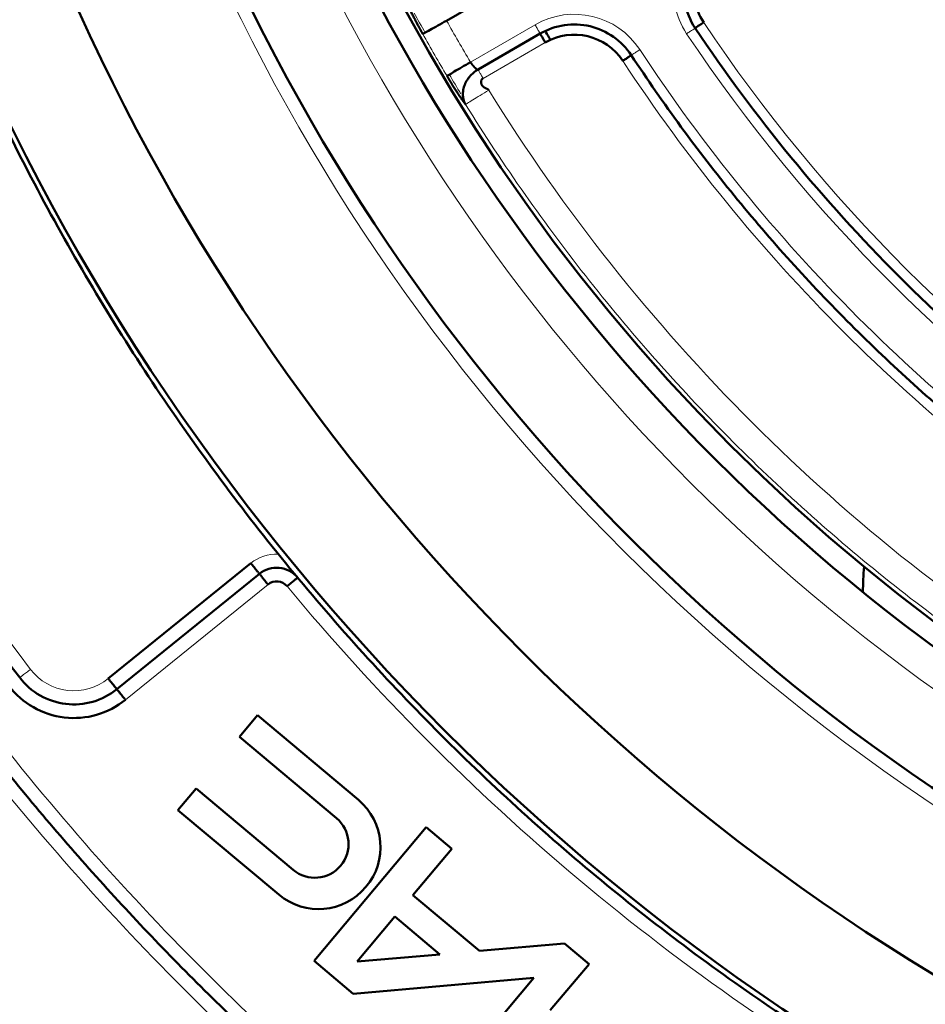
# Model space of a CAD drawing. Header units: millimetres. Extents: x 5 to 414, y 5 to 290.
# Tile 9 of 83: x 96.31 to 102.94, y 174.15 to 181.37. Entities that reach past the tile are written whole.
import ezdxf

# ---------------------------------------------------------------- set-up
doc = ezdxf.new("R2010")
doc.units = ezdxf.units.MM
doc.layers.add('1', color=7, linetype='Continuous', true_color=0xffffff)

msp = doc.modelspace()

# ---------------------------------------------------------------- linework, layer by layer
at = {"layer": '1', "color": 7, "linetype": 'Continuous', "lineweight": 50}
for p, q in [((99.90837, 181.63678), (99.43494, 181.36345)), ((99.66544, 181.00578), (100.12087, 181.26872)), ((96.95605, 176.53985), (98.00081, 177.38588)), ((98.06374, 177.30816), (97.01899, 176.46214)), ((98.05019, 176.27086), (97.91765, 176.11291)), ((98.78859, 175.65126), (98.05019, 176.27086)), ((97.91765, 176.11291), (98.62842, 175.51651)), ((97.59958, 175.73384), (97.46704, 175.57589)), ((98.31034, 175.13744), (97.59958, 175.73384)), ((97.46704, 175.57589), (98.20544, 174.9563)), ((99.28554, 175.4496), (98.46383, 174.47033)), ((99.47305, 175.29226), (99.28554, 175.4496)), ((99.1881, 174.95267), (99.47305, 175.29226)), ((99.67582, 174.54343), (99.1881, 174.95267)), ((98.77886, 174.46496), (99.05557, 174.79473)), ((99.05557, 174.79473), (99.38533, 174.51802)), ((100.30035, 174.59807), (99.67582, 174.54343)), ((100.48001, 174.44732), (100.30035, 174.59807)), ((99.38533, 174.51802), (98.77886, 174.46496)), ((98.46383, 174.47033), (98.75066, 174.22965)), ((100.19507, 174.10773), (100.48001, 174.44732)), ((98.75066, 174.22965), (100.07497, 174.34551)), ((100.07497, 174.34551), (99.47074, 173.62543))]:
    msp.add_line(p, q, dxfattribs=at)
at = {"layer": '1', "color": 2, "linetype": 'Continuous', "lineweight": 13}
for p, q in [((99.60994, 181.06034), (100.08337, 181.33367)), ((99.70294, 180.94083), (100.15837, 181.20377)), ((97.08192, 176.38442), (98.12667, 177.23045))]:
    msp.add_line(p, q, dxfattribs=at)
at = {"layer": '1', "color": 7, "linetype": 'Continuous', "lineweight": 50}
msp.add_circle((111.23545, 187.9744), 13.9, dxfattribs=at)
for centre, radius, start, end in [((111.23545, 187.9744), 14.75, 90, 270), ((111.23545, 187.9744), 13.75, 90, 270), ((111.23545, 187.9744), 16.70868, 180, 0), ((111.23545, 187.9744), 15.89931, 180, 0), ((101.67236, 181.58712), 0.425, 120, 213.739335), ((111.23545, 187.9744), 12.94, 211.15125, 211.449375), ((100.37087, 180.83571), 0.425, 33.307362, 120), ((104.98545, 177.14909), 2.5, 175.148222, 179.428847), ((98.18961, 177.15274), 0.1, 39.676072, 129), ((96.70433, 176.85071), 0.6, 217.434347, 309), ((98.49702, 175.30378), 0.45361, 230, 50), ((98.46938, 175.32697), 0.24742, 230, 50)]:
    msp.add_arc(centre, radius, start, end, dxfattribs=at)
at = {"layer": '1', "color": 2, "linetype": 'Continuous', "lineweight": 13}
for centre, radius, start, end in [((111.23545, 187.9744), 14.85, 180, 0), ((111.23545, 187.9744), 14.15, 180, 0), ((101.67236, 181.58712), 0.575, 120, 213.739335), ((111.23545, 187.9744), 13.52614, 209.258692, 210.741308), ((100.37087, 180.83571), 0.575, 33.307362, 120), ((111.23545, 187.9744), 11.925, 213.739335, 236.260665), ((111.23545, 187.9744), 13.72587, 209.258692, 210.741308), ((111.23545, 187.9744), 12.075, 213.739335, 236.260665), ((111.23545, 187.9744), 12.425, 213.307362, 236.692638), ((111.23545, 187.9744), 12.575, 213.307362, 236.692638), ((111.23545, 187.9744), 13.51828, 211.780188, 238.219812), ((111.23545, 187.9744), 18.7, 202.565653, 217.434347), ((111.23545, 187.9744), 19.2, 212.447017, 227.552983), ((111.23545, 187.9744), 19.4, 212.447017, 227.552983), ((98.18961, 177.15274), 0.3, 87.486706, 129), ((111.23545, 187.9744), 16.85, 219.676072, 240.323928), ((111.23545, 187.9744), 21.15, 212.380755, 227.619245), ((96.70433, 176.85071), 0.4, 217.434347, 309), ((111.23545, 187.9744), 21.35, 212.380755, 227.619245)]:
    msp.add_arc(centre, radius, start, end, dxfattribs=at)
at = {"layer": '1', "color": 7, "linetype": 'Continuous', "lineweight": 50}
for points in [[(94.48545, 187.9744), (94.48545, 187.42648), (94.5393, 186.32987), (94.78088, 184.70141), (95.18093, 183.10431), (95.73559, 181.55415), (96.43952, 180.06581), (97.28594, 178.65364), (98.26671, 177.33123), (99.37237, 176.11132), (100.59228, 175.00566), (101.91469, 174.0249), (103.32686, 173.17847), (104.8152, 172.47454), (106.36536, 171.91988), (107.96243, 171.51984), (109.59102, 171.27826), (111.23545, 171.19747), (112.87987, 171.27826), (114.50846, 171.51984), (116.10553, 171.91988), (117.6557, 172.47454), (119.14404, 173.17847), (120.55621, 174.0249), (121.87862, 175.00566), (123.09853, 176.11132), (124.20419, 177.33123), (125.18495, 178.65364), (126.03138, 180.06581), (126.73531, 181.55415), (127.28997, 183.10431), (127.69001, 184.70141), (127.93159, 186.32987), (127.98545, 187.42648), (127.98545, 187.9744)], [(101.25657, 181.30942), (101.21897, 181.36571), (101.16638, 181.49533), (101.17175, 181.7039), (101.25922, 181.89332), (101.36373, 181.98629), (101.42236, 182.02014)], [(99.43495, 181.36345), (99.413, 181.35116), (99.36866, 181.32632), (99.31193, 181.29454), (99.27264, 181.27252), (99.26185, 181.26648), (99.2607, 181.26583)], [(100.12087, 181.26872), (100.17514, 181.30006), (100.29685, 181.34247), (100.48906, 181.33389), (100.66464, 181.25522), (100.75432, 181.16265), (100.78874, 181.11027)], [(104.57046, 177.99553), (104.24373, 178.21376), (103.61127, 178.68266), (102.7365, 179.47546), (101.94371, 180.35023), (101.4748, 180.98268), (101.25657, 181.30942)], [(99.43828, 180.95825), (99.43942, 180.95892), (99.45004, 180.96524), (99.48876, 180.98827), (99.54464, 181.0215), (99.58832, 181.04748), (99.60995, 181.06034)], [(100.78874, 181.11028), (100.78873, 181.11027), (100.78548, 181.10813), (100.77153, 181.09897), (100.75069, 181.08528), (100.73421, 181.07445), (100.72606, 181.06909)], [(100.78874, 181.11027), (101.0221, 180.75511), (101.52546, 180.06809), (102.38127, 179.12022), (103.32914, 178.26442), (104.01616, 177.76106), (104.37132, 177.52769)], [(93.87477, 180.76006), (94.03076, 180.38469), (94.36719, 179.64385), (94.94275, 178.56781), (95.58684, 177.53134), (96.06021, 176.86956), (96.3073, 176.54679)], [(98.20972, 173.7329), (97.89688, 174.01903), (97.28988, 174.61211), (96.44008, 175.55962), (95.65453, 176.56103), (95.17587, 177.2618), (94.94841, 177.61958)], [(98.06374, 177.30816), (98.08381, 177.32441), (98.13082, 177.34929), (98.20984, 177.35683), (98.28584, 177.33393), (98.32705, 177.3003), (98.34354, 177.28042)], [(98.34354, 177.28043), (98.34353, 177.28042), (98.33953, 177.2771), (98.3224, 177.26289), (98.29682, 177.24167), (98.27658, 177.22488), (98.26657, 177.21658)], [(93.28966, 176.59411), (93.54184, 176.19644), (94.07281, 175.41763), (94.94501, 174.3051), (95.88918, 173.25297), (96.56396, 172.59482), (96.91179, 172.27741)], [(96.3073, 176.54679), (96.34751, 176.49426), (96.45023, 176.4044), (96.64369, 176.3409), (96.84665, 176.35725), (96.96758, 176.42051), (97.01899, 176.46214)], [(97.01899, 176.46213), (97.01898, 176.46214), (97.01571, 176.46618), (97.00171, 176.48348), (96.98079, 176.50931), (96.96424, 176.52975), (96.95605, 176.53985)]]:
    msp.add_open_spline(points, degree=3, dxfattribs=at)
for points, knots in [([(99.2607, 181.26583), (99.26027, 181.2666), (99.25942, 181.26813), (99.25814, 181.27042), (99.25686, 181.27271), (99.25559, 181.27499), (99.25431, 181.27728), (99.25305, 181.27956), (99.25178, 181.28185), (99.25052, 181.28413), (99.24926, 181.28641), (99.248, 181.28868), (99.24675, 181.29096), (99.2455, 181.29323), (99.24425, 181.2955), (99.24301, 181.29777), (99.24176, 181.30004), (99.24052, 181.30231), (99.23929, 181.30457), (99.23806, 181.30684), (99.23683, 181.3091), (99.2356, 181.31136), (99.23438, 181.31362), (99.23315, 181.31587), (99.23194, 181.31813), (99.23072, 181.32038), (99.22951, 181.32263), (99.2283, 181.32488), (99.22709, 181.32713), (99.22589, 181.32937), (99.22219, 181.33628), (99.21611, 181.34774), (99.20786, 181.36348), (99.19993, 181.37881), (99.19231, 181.39373), (99.18507, 181.40814), (99.17825, 181.42193), (99.17191, 181.43498), (99.16748, 181.44428), (99.16464, 181.45032), (99.16319, 181.45343), (99.16178, 181.45647), (99.16041, 181.45945), (99.15908, 181.46236), (99.15779, 181.4652), (99.15654, 181.46797), (99.15532, 181.47068), (99.15415, 181.47333), (99.15302, 181.4759), (99.15193, 181.47841), (99.15088, 181.48085), (99.14987, 181.48322), (99.14889, 181.48554), (99.14828, 181.48702), (99.14797, 181.48776)], [0, 0, 0, 0, 0.0085983, 0.0171876, 0.0257688, 0.0343425, 0.0429095, 0.0514704, 0.060026, 0.0685771, 0.0771244, 0.0856685, 0.0942104, 0.1027505, 0.1112898, 0.1198289, 0.1283686, 0.1369097, 0.1454527, 0.1539986, 0.1625479, 0.1711015, 0.1796601, 0.1882244, 0.1967951, 0.205373, 0.2139587, 0.2225531, 0.2311568, 0.2397706, 0.2483951, 0.3108632, 0.3730583, 0.4352694, 0.4977856, 0.5608822, 0.6235065, 0.6859553, 0.7485275, 0.7653896, 0.782213, 0.7990033, 0.8157662, 0.8325075, 0.849233, 0.8659483, 0.8826593, 0.8993718, 0.9160915, 0.9328242, 0.9495757, 0.9663517, 0.9831579, 1, 1, 1, 1]), ([(101.31894, 181.35107), (101.31083, 181.34566), (101.29443, 181.3347), (101.2737, 181.32086), (101.25984, 181.3116), (101.25657, 181.30942), (101.25658, 181.30942)], [0, 0, 0, 0, 0.2502498, 0.5004996, 0.7507494, 1, 1, 1, 1]), ([(100.15837, 181.20377), (100.15591, 181.20802), (100.15346, 181.21227), (100.14865, 181.22061), (100.14629, 181.2247), (100.14175, 181.23255), (100.13958, 181.23632), (100.13549, 181.24339), (100.13359, 181.24669), (100.13012, 181.2527), (100.12855, 181.25541), (100.12583, 181.26014), (100.12466, 181.26215), (100.12278, 181.2654), (100.12207, 181.26664), (100.12112, 181.26829), (100.12087, 181.26872), (100.12087, 181.26872)], [0, 0, 0, 0, 0.1252418, 0.1252418, 0.2504837, 0.2504837, 0.3757255, 0.3757255, 0.5009673, 0.5009673, 0.6262092, 0.6262092, 0.751451, 0.751451, 0.8766928, 0.8766928, 1, 1, 1, 1]), ([(99.60995, 181.06034), (99.61017, 181.05999), (99.61063, 181.05928), (99.61132, 181.05823), (99.61202, 181.05716), (99.61274, 181.05609), (99.61347, 181.05501), (99.6142, 181.05393), (99.61495, 181.05285), (99.61571, 181.05176), (99.61648, 181.05067), (99.61726, 181.04958), (99.61805, 181.04848), (99.61885, 181.04738), (99.61965, 181.04629), (99.62047, 181.04519), (99.62129, 181.04409), (99.62213, 181.04299), (99.62297, 181.04189), (99.62381, 181.04079), (99.62467, 181.03969), (99.62553, 181.0386), (99.6264, 181.03751), (99.62727, 181.03643), (99.62815, 181.03535), (99.62904, 181.03427), (99.62993, 181.0332), (99.63082, 181.03214), (99.63172, 181.03109), (99.63262, 181.03004), (99.63353, 181.029), (99.63443, 181.02798), (99.63534, 181.02696), (99.63625, 181.02596), (99.63716, 181.02497), (99.63807, 181.02399), (99.63899, 181.02303), (99.6399, 181.02208), (99.64081, 181.02115), (99.64172, 181.02023), (99.64262, 181.01934), (99.64409, 181.01791), (99.64639, 181.01578), (99.64966, 181.01294), (99.65345, 181.00996), (99.6565, 181.00796), (99.65868, 181.00679), (99.66001, 181.00618), (99.66117, 181.00576), (99.66218, 181.00549), (99.66306, 181.00535), (99.66381, 181.00533), (99.66445, 181.00541), (99.66499, 181.00555), (99.66529, 181.0057), (99.66544, 181.00578)], [0, 0, 0, 0, 0.0104785, 0.0210543, 0.0317276, 0.0424988, 0.0533681, 0.0643357, 0.075402, 0.0865671, 0.0978314, 0.109195, 0.1206582, 0.1322211, 0.1438842, 0.1556474, 0.1675111, 0.1794754, 0.1915406, 0.2037068, 0.2159743, 0.2283431, 0.2408136, 0.2533858, 0.2660599, 0.2788361, 0.2917146, 0.3046955, 0.3177789, 0.3309651, 0.3442542, 0.3576462, 0.3711414, 0.3847399, 0.3984419, 0.4122473, 0.4261565, 0.4401695, 0.4542864, 0.4685073, 0.4828325, 0.4972619, 0.5390728, 0.5949262, 0.6648169, 0.7487375, 0.7832542, 0.8161209, 0.8473377, 0.8769047, 0.904822, 0.9310899, 0.9557086, 0.9786785, 1, 1, 1, 1]), ([(99.66544, 181.00578), (99.66271, 181.0042), (99.65735, 181.00094), (99.64727, 180.99413), (99.63218, 180.98247), (99.61433, 180.96543), (99.59671, 180.94441), (99.57922, 180.91841), (99.56671, 180.89197), (99.55691, 180.85888), (99.55331, 180.83168), (99.55488, 180.80764), (99.55701, 180.79459), (99.5591, 180.78513), (99.56192, 180.77631), (99.56483, 180.76863), (99.56727, 180.76265), (99.56954, 180.7577), (99.57195, 180.75324), (99.57337, 180.75085), (99.57412, 180.74965)], [0, 0, 0, 0, 0.0353999, 0.0703453, 0.1359325, 0.2466532, 0.3400257, 0.4266997, 0.5626626, 0.6149528, 0.7463131, 0.8146543, 0.8421624, 0.8732575, 0.9091328, 0.9294193, 0.9516946, 0.9755128, 0.9875656, 1, 1, 1, 1]), ([(99.57411, 180.74966), (99.57386, 180.74999), (99.57336, 180.75064), (99.57259, 180.75165), (99.57181, 180.75268), (99.57102, 180.75372), (99.57022, 180.75478), (99.56941, 180.75586), (99.5686, 180.75696), (99.56777, 180.75807), (99.56693, 180.75921), (99.56608, 180.76036), (99.56522, 180.76153), (99.56435, 180.76272), (99.56347, 180.76392), (99.56258, 180.76515), (99.56168, 180.76639), (99.56077, 180.76765), (99.55985, 180.76893), (99.55892, 180.77023), (99.55798, 180.77155), (99.55703, 180.77288), (99.55607, 180.77423), (99.5551, 180.7756), (99.55412, 180.77699), (99.55312, 180.7784), (99.55212, 180.77982), (99.55111, 180.78127), (99.55009, 180.78273), (99.54906, 180.78421), (99.54588, 180.78878), (99.54038, 180.79678), (99.53225, 180.80879), (99.52371, 180.82159), (99.51485, 180.83507), (99.50574, 180.84913), (99.49643, 180.86366), (99.48693, 180.87867), (99.47957, 180.89044), (99.47447, 180.89865), (99.47169, 180.90314), (99.4689, 180.90765), (99.46612, 180.91218), (99.46334, 180.91672), (99.46055, 180.92128), (99.45777, 180.92585), (99.45499, 180.93043), (99.4522, 180.93503), (99.44942, 180.93964), (99.44663, 180.94427), (99.44385, 180.94892), (99.44107, 180.95358), (99.43921, 180.95669), (99.43828, 180.95825)], [0, 0, 0, 0, 0.0087141, 0.0174181, 0.0261126, 0.0347986, 0.0434767, 0.0521478, 0.0608127, 0.0694721, 0.0781269, 0.0867778, 0.0954256, 0.1040712, 0.1127154, 0.1213589, 0.1300025, 0.1386471, 0.1472934, 0.1559422, 0.1645944, 0.1732508, 0.181912, 0.190579, 0.1992525, 0.2079333, 0.2166223, 0.2253201, 0.2340276, 0.2427455, 0.2514747, 0.3140225, 0.376463, 0.4390956, 0.5022168, 0.5647087, 0.6269117, 0.689115, 0.7516074, 0.7694561, 0.7872625, 0.8050331, 0.8227743, 0.8404925, 0.8581943, 0.8758862, 0.8935748, 0.9112664, 0.9289678, 0.9466853, 0.9644256, 0.982195, 1, 1, 1, 1]), ([(99.70294, 180.94083), (99.70079, 180.93959), (99.69678, 180.93657), (99.69224, 180.93093), (99.68924, 180.92468), (99.68767, 180.91817), (99.68738, 180.91165), (99.68819, 180.90534), (99.68995, 180.89938), (99.69246, 180.89388), (99.69556, 180.88891), (99.6991, 180.88449), (99.70292, 180.88061), (99.70691, 180.87726), (99.71096, 180.87436), (99.71499, 180.87186), (99.71895, 180.86969), (99.72279, 180.86778), (99.72648, 180.86605), (99.73001, 180.86443), (99.73333, 180.86287), (99.73642, 180.86129), (99.73925, 180.85957), (99.7418, 180.85759), (99.74334, 180.85574), (99.7439, 180.85484)], [0, 0, 0, 0, 0.0417679, 0.0828368, 0.1248933, 0.1689099, 0.2152742, 0.2639813, 0.314786, 0.3673014, 0.4210554, 0.475525, 0.5301569, 0.5843808, 0.637619, 0.6892931, 0.7388287, 0.7856581, 0.8292245, 0.8689868, 0.9044342, 0.9351276, 0.9608228, 0.9818364, 1, 1, 1, 1]), ([(98.00081, 177.38588), (98.00899, 177.37577), (98.02554, 177.35533), (98.04646, 177.3295), (98.06045, 177.31223), (98.06374, 177.30817), (98.06374, 177.30817)], [0, 0, 0, 0, 0.2501878, 0.5003756, 0.7505634, 1, 1, 1, 1]), ([(98.12667, 177.23045), (98.12255, 177.23554), (98.11843, 177.24062), (98.11036, 177.2506), (98.10639, 177.25549), (98.09878, 177.26489), (98.09513, 177.2694), (98.08828, 177.27785), (98.08509, 177.28181), (98.07926, 177.289), (98.07663, 177.29224), (98.07206, 177.29789), (98.07011, 177.3003), (98.06695, 177.3042), (98.06575, 177.30568), (98.06416, 177.30765), (98.06374, 177.30816), (98.06374, 177.30816)], [0, 0, 0, 0, 0.1251836, 0.1251836, 0.2503673, 0.2503673, 0.3755509, 0.3755509, 0.5007346, 0.5007346, 0.6259182, 0.6259182, 0.7511019, 0.7511019, 0.8762855, 0.8762855, 1, 1, 1, 1]), ([(97.01899, 176.46214), (97.01903, 176.46209), (97.01943, 176.46159), (97.021, 176.45965), (97.0222, 176.45817), (97.02535, 176.45428), (97.0273, 176.45187), (97.03188, 176.44622), (97.03451, 176.44297), (97.04033, 176.43578), (97.04353, 176.43183), (97.05038, 176.42337), (97.05403, 176.41886), (97.06164, 176.40946), (97.0656, 176.40457), (97.07368, 176.3946), (97.0778, 176.38951), (97.08192, 176.38442)], [0, 0, 0, 0, 0.120148, 0.120148, 0.2458411, 0.2458411, 0.3715343, 0.3715343, 0.4972274, 0.4972274, 0.6229206, 0.6229206, 0.7486137, 0.7486137, 0.8743069, 0.8743069, 1, 1, 1, 1])]:
    msp.add_open_spline(points, degree=3, knots=knots, dxfattribs=at)
at = {"layer": '1', "color": 2, "linetype": 'Continuous', "lineweight": 13}
for points in [[(99.27782, 181.27549), (99.25096, 181.32343), (99.2244, 181.37153), (99.19812, 181.41978)], [(101.25658, 181.30942), (101.25657, 181.30941), (101.25333, 181.30725), (101.23945, 181.29798), (101.21872, 181.28413), (101.20232, 181.27318), (101.1942, 181.26776)], [(99.5402, 180.82727), (99.51155, 180.87416), (99.48318, 180.92121), (99.45509, 180.96844)], [(104.0107, 176.31307), (103.78648, 176.45198), (103.34606, 176.74275), (102.71167, 177.21625), (102.10564, 177.72554), (101.52997, 178.26893), (100.98659, 178.84459), (100.4773, 179.45063), (100.00379, 180.08501), (99.71303, 180.52543), (99.57412, 180.74965)], [(96.3073, 176.54678), (96.3073, 176.54679), (96.31143, 176.54995), (96.3291, 176.56348), (96.3555, 176.58368), (96.37638, 176.59967), (96.38671, 176.60757)]]:
    msp.add_open_spline(points, degree=3, dxfattribs=at)
for points, knots in [([(100.12087, 181.26872), (100.12084, 181.26877), (100.1206, 181.26918), (100.11967, 181.2708), (100.11895, 181.27204), (100.11708, 181.27529), (100.11591, 181.27731), (100.11319, 181.28203), (100.11162, 181.28474), (100.10815, 181.29075), (100.10624, 181.29405), (100.10216, 181.30112), (100.09999, 181.30489), (100.09545, 181.31275), (100.09309, 181.31683), (100.08828, 181.32517), (100.08582, 181.32942), (100.08337, 181.33367)], [0, 0, 0, 0, 0.1195062, 0.1195062, 0.245291, 0.245291, 0.3710759, 0.3710759, 0.4968607, 0.4968607, 0.6226455, 0.6226455, 0.7484303, 0.7484303, 0.8742152, 0.8742152, 1, 1, 1, 1]), ([(100.85142, 181.15146), (100.84327, 181.1461), (100.82678, 181.13527), (100.80595, 181.12158), (100.79202, 181.11243), (100.78874, 181.11028), (100.78874, 181.11028)], [0, 0, 0, 0, 0.2502498, 0.5004996, 0.7507494, 1, 1, 1, 1]), ([(99.66544, 181.00578), (99.66546, 181.00573), (99.6657, 181.00532), (99.66664, 181.0037), (99.66735, 181.00246), (99.66923, 180.99921), (99.67039, 180.99719), (99.67312, 180.99247), (99.67469, 180.98976), (99.67816, 180.98375), (99.68006, 180.98045), (99.68414, 180.97338), (99.68632, 180.96961), (99.69085, 180.96176), (99.69321, 180.95767), (99.69803, 180.94933), (99.70048, 180.94508), (99.70294, 180.94083)], [0, 0, 0, 0, 0.1195062, 0.1195062, 0.245291, 0.245291, 0.3710759, 0.3710759, 0.4968607, 0.4968607, 0.6226455, 0.6226455, 0.7484303, 0.7484303, 0.8742152, 0.8742152, 1, 1, 1, 1]), ([(99.7439, 180.85484), (99.72251, 180.84159), (99.67931, 180.81482), (99.62404, 180.78058), (99.58574, 180.75686), (99.57523, 180.75034), (99.57412, 180.74966), (99.57412, 180.74965), (99.57412, 180.74965)], [0, 0, 0, 0, 0.2499995, 0.4999991, 0.7499986, 0.9999982, 0.9999982, 1, 1, 1, 1])]:
    msp.add_open_spline(points, degree=3, knots=knots, dxfattribs=at)

doc.saveas('drawing.dxf')
